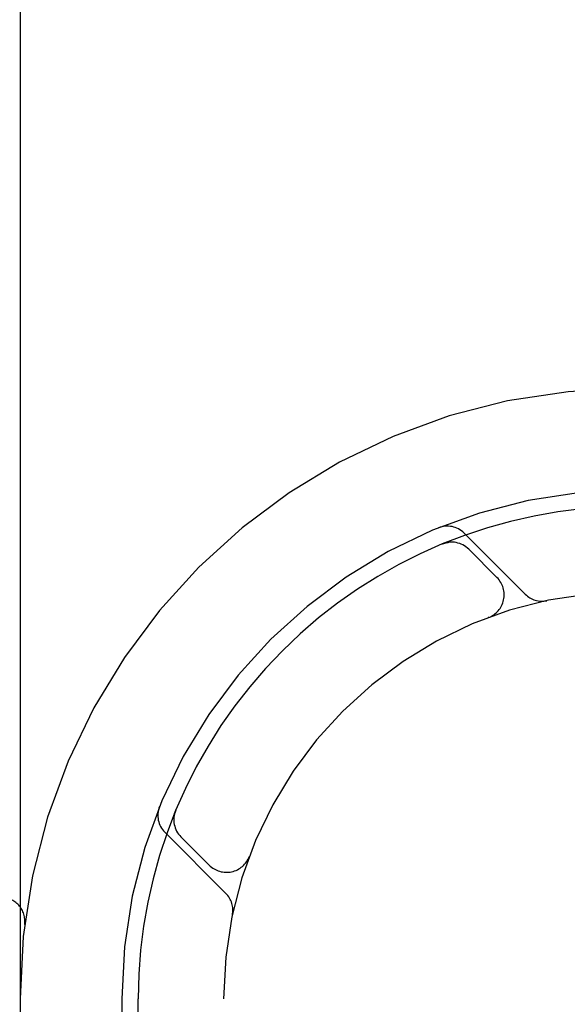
# Model space of a CAD drawing. Header units: inches. Extents: x 0 to 274, y 0 to 177.
# Tile 67 of 138: x 76.383 to 76.72, y 92.318 to 92.923. Entities that reach past the tile are written whole.
import ezdxf

# ---------------------------------------------------------------- set-up
doc = ezdxf.new("R2010")
doc.units = ezdxf.units.IN
doc.header["$LTSCALE"] = 15.0697780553
doc.header["$MEASUREMENT"] = 0
doc.linetypes.add('HIDDEN', pattern=[0.2, 0.1, -0.1])
doc.layers.add('DEFAULT_2', color=8, linetype='HIDDEN')

msp = doc.modelspace()

# ---------------------------------------------------------------- linework, layer by layer
at = {"layer": 'DEFAULT_2', "color": 8, "linetype": 'HIDDEN'}
for p, q in [((76.38368021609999, 93.69625668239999), (76.38368021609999, 88.69625668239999)), ((78.50618021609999, 92.69625668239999), (76.0111981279, 92.69625668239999)), ((76.693951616, 92.56983304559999), (76.6563571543, 92.6074275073)), ((76.6431041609, 92.60080526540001), (76.6431008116, 92.6008039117)), ((76.64445055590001, 92.60136006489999), (76.6431062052, 92.6008060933)), ((76.6431131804, 92.6008088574), (76.6431637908, 92.6008288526)), ((76.6765912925, 92.5801223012), (76.6592438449, 92.5974697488)), ((76.6716053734, 92.5556085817), (76.6712316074, 92.5554633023)), ((76.6715742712, 92.55559429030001), (76.6718633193, 92.5557006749)), ((76.4791319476, 92.43683346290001), (76.4785673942, 92.4354632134)), ((76.4725093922, 92.4235797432), (76.5101038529, 92.3859852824)), ((76.4824671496, 92.4206930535), (76.4998145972, 92.4033456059)), ((76.5242421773, 92.40808979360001), (76.5243452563, 92.4083696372)), ((76.5244735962, 92.4087052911), (76.524328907, 92.4083329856)), ((76.44618021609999, 92.32125668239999), (76.44618021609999, 91.71125668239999)), ((76.4561802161, 92.17705796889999), (76.4561802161, 92.32125668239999)), ((76.50868021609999, 90.07125668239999), (76.50868021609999, 92.32125668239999))]:
    msp.add_line(p, q, dxfattribs=at)
for points in [[(76.6431637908, 92.6008288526), (76.6432696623, 92.60086989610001), (76.6434206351, 92.600926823), (76.6436068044, 92.6009944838), (76.64379600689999, 92.60106041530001), (76.64399608, 92.60112707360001), (76.64420427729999, 92.60119314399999), (76.64442012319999, 92.6012581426), (76.64464251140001, 92.601321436), (76.6448704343, 92.6013824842), (76.645102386, 92.6014406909), (76.6453386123, 92.6014959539), (76.6455787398, 92.60154802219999), (76.6458230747, 92.6015967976), (76.6460717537, 92.6016421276), (76.6463248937, 92.6016838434), (76.6465826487, 92.60172176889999), (76.6468450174, 92.60175569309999), (76.6469495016, 92.60176789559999)], [(76.4781775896, 92.4330615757), (76.4781925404, 92.4331836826), (76.4782430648, 92.43354703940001), (76.478301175, 92.43390176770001), (76.4783661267, 92.4342468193), (76.47843715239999, 92.4345814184), (76.47851336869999, 92.4349045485), (76.4785939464, 92.4352156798), (76.47867760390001, 92.4355128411), (76.4787632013, 92.4357950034), (76.478848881, 92.4360591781), (76.478935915, 92.4363117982), (76.4790129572, 92.4365240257), (76.47906476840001, 92.43666140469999), (76.479097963, 92.4367473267)], [(76.479097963, 92.4367473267), (76.4791238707, 92.4368132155), (76.4791279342, 92.43682342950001)]]:
    msp.add_lwpolyline(points, dxfattribs=at)
for centre, radius, start, end in [((76.75868021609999, 92.32125668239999), 0.375, 90, 180), ((76.75868021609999, 92.32125668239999), 0.3125, 90, 180), ((76.75868021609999, 92.32125668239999), 0.3025, 89.999999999, 180), ((76.64610410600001, 92.5971744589), 0.0145, 45, 112.1957545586), ((76.6486372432, 92.58686314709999), 0.015, 45, 112.5046348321), ((76.6659846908, 92.5695156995), 0.015, 290.4747423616, 45), ((76.75868021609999, 92.32125668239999), 0.25, 90, 180), ((76.7042046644, 92.5800860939), 0.0145, 225, 281.8855101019), ((76.48276243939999, 92.4338327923), 0.0144999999, 157.8042445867, 225.0000053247), ((76.4930737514, 92.43129965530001), 0.015, 157.495365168, 225), ((76.51042119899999, 92.4139522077), 0.015, 225, 339.5252576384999), ((76.3715836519, 92.3687566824), 0.015, 353.0042989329, 90), ((76.4998508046, 92.3757322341), 0.0145, 348.1144898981, 45)]:
    msp.add_arc(centre, radius, start, end, dxfattribs=at)

doc.saveas('drawing.dxf')
